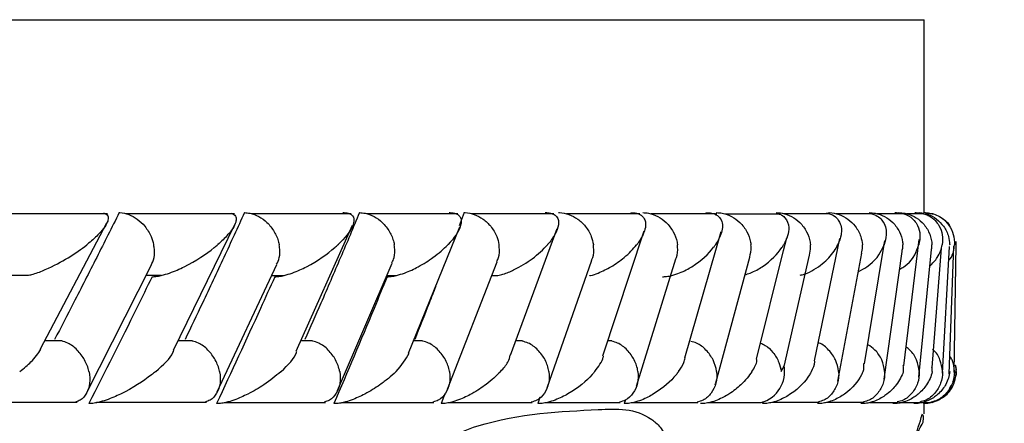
# Model space of a CAD drawing. Header units: millimetres. Extents: x 59 to 109, y 26 to 144.
# Tile 139 of 158: x 89.614 to 90.382, y 91.612 to 91.927. Entities that reach past the tile are written whole.
import ezdxf

# ---------------------------------------------------------------- set-up
doc = ezdxf.new("R2010")
doc.units = ezdxf.units.MM
doc.styles.add('SLDTEXTSTYLE0', font='TXT', dxfattribs={"width": 0.75})
doc.dimstyles.new('SLDDIMSTYLE0', dxfattribs={"dimtxt": 3.5, "dimasz": 3.302, "dimexe": 0, "dimexo": 0.0625, "dimgap": 0.875, "dimtad": 1, "dimdec": 0, "dimlfac": 20, "dimrnd": 1e-09, "dimzin": 12, "dimdsep": 46, "dimtxsty": 'SLDTEXTSTYLE0', "dimsah": 1, "dimcen": 0.09, "dimadec": 0, "dimazin": 3, "dimtfac": 1, "dimtdec": 0, "dimtofl": 0, "dimtmove": 0, "dimatfit": 3, "dimfxl": 0, "dimfrac": 2, "dimtolj": 1, "dimtzin": 12, "dimarcsym": 0})
doc.dimstyles.new('SLDDIMSTYLE1', dxfattribs={"dimtxt": 3.5, "dimasz": 3.302, "dimexe": 0, "dimexo": 0.0625, "dimgap": 0.875, "dimtad": 1, "dimdec": 0, "dimlfac": 20, "dimrnd": 1e-09, "dimzin": 12, "dimdsep": 46, "dimtxsty": 'SLDTEXTSTYLE0', "dimsah": 1, "dimcen": 0.09, "dimadec": 0, "dimazin": 3, "dimtfac": 1, "dimtdec": 0, "dimtmove": 0, "dimatfit": 0, "dimfxl": 0, "dimfrac": 2, "dimtolj": 1, "dimtzin": 12, "dimarcsym": 0})

# ---------------------------------------------------------------- blocks, each defined once
blk = doc.blocks.new('_D')
at = {"color": 7, "linetype": 'Continuous', "lineweight": 18}
for p, q in [((78.88354, 143.66488), (108.55876, 143.66488)), ((107.55876, 143.66488), (107.55876, 76.36081)), ((75.83348, 76.36081), (108.55876, 76.36081))]:
    blk.add_line(p, q, dxfattribs=at)
for points in [[(107.55876, 143.66488), (107.05076, 140.36288), (108.06676, 140.36288)], [(107.55876, 76.36081), (108.06676, 79.66281), (107.05076, 79.66281)]]:
    blk.add_solid(points, dxfattribs=at)
at = {"color": 7, "linetype": 'Continuous', "lineweight": 18, "insert": (103.04702, 105.51852), "char_height": 3.5, "attachment_point": 1, "rotation": 90, "style": 'SLDTEXTSTYLE0'}
blk.add_mtext('1346', dxfattribs=at)
blk = doc.blocks.new('_D_1')
at = {"color": 7, "linetype": 'Continuous', "lineweight": 18}
for p, q in [((75.60571, 99.25793), (98.87561, 99.25793)), ((97.87561, 99.25793), (97.87561, 76.36081)), ((75.83348, 76.36081), (98.87561, 76.36081))]:
    blk.add_line(p, q, dxfattribs=at)
for points in [[(97.87561, 99.25793), (97.36761, 95.95593), (98.38361, 95.95593)], [(97.87561, 76.36081), (98.38361, 79.66281), (97.36761, 79.66281)]]:
    blk.add_solid(points, dxfattribs=at)
at = {"color": 7, "linetype": 'Continuous', "lineweight": 18, "insert": (93.36387, 85.24551), "char_height": 3.5, "attachment_point": 1, "rotation": 90, "style": 'SLDTEXTSTYLE0'}
blk.add_mtext('458', dxfattribs=at)

msp = doc.modelspace()

# ---------------------------------------------------------------- linework, layer by layer
at = {"color": 1, "linetype": 'Continuous', "lineweight": 25}
msp.add_line((85.85632, 91.92748), (90.31905, 91.92748), dxfattribs=at)
at = {"color": 7, "linetype": 'Continuous', "lineweight": 25}
for p, q in [((90.31905, 91.77686), (90.31905, 91.92748)), ((89.96042, 91.77686), (89.9565, 91.76667)), ((90.15707, 91.77686), (90.15649, 91.7747)), ((90.31573, 91.77686), (90.31886, 91.77657)), ((89.6822, 91.77606), (89.5903, 91.77606)), ((89.78133, 91.77605), (89.69638, 91.77605)), ((89.87237, 91.77604), (89.79432, 91.77604)), ((89.95538, 91.77601), (89.88423, 91.77601)), ((90.03041, 91.77596), (89.96616, 91.77596)), ((90.09743, 91.77591), (90.04012, 91.77591)), ((90.15629, 91.77585), (90.10602, 91.77585)), ((90.2069, 91.7758), (90.16378, 91.7758)), ((90.24557, 91.77606), (90.2096, 91.77606)), ((90.27874, 91.77605), (90.25042, 91.77605)), ((90.30312, 91.77604), (90.28237, 91.77604)), ((90.2903, 91.77606), (90.28953, 91.77606)), ((90.31878, 91.77601), (90.30555, 91.77601)), ((90.32575, 91.77596), (90.32004, 91.77596)), ((89.62993, 91.67053), (89.68176, 91.7689)), ((89.7337, 91.66959), (89.78145, 91.76772)), ((89.82941, 91.66864), (89.87339, 91.76706)), ((89.91698, 91.66729), (89.95708, 91.76569)), ((89.99658, 91.66573), (90.03294, 91.76446)), ((90.0686, 91.66506), (90.10071, 91.7627)), ((90.15668, 91.74756), (90.16088, 91.76207)), ((90.20942, 91.74741), (90.21189, 91.75734)), ((90.23343, 91.66111), (90.25329, 91.75662)), ((90.28715, 91.74735), (90.28839, 91.75488)), ((90.30327, 91.65743), (90.31517, 91.75586)), ((90.13241, 91.66358), (90.15668, 91.74756)), ((90.1883, 91.66247), (90.20942, 91.74741)), ((90.27263, 91.6589), (90.28715, 91.74735)), ((90.28779, 91.64689), (90.30201, 91.74661)), ((90.31489, 91.64849), (90.32481, 91.74823)), ((90.32527, 91.65598), (90.33255, 91.74919)), ((90.33321, 91.65153), (90.33883, 91.75057)), ((90.33859, 91.65116), (90.3421, 91.75079)), ((90.34255, 91.65199), (90.34393, 91.75176)), ((89.94745, 91.63905), (89.98606, 91.73859)), ((90.02514, 91.6402), (90.05984, 91.73974)), ((90.09473, 91.64132), (90.1255, 91.74088)), ((90.15662, 91.64411), (90.18301, 91.7422)), ((90.20975, 91.65682), (90.2297, 91.74377)), ((90.25178, 91.64542), (90.27033, 91.74513)), ((89.66595, 91.63603), (89.71636, 91.73552)), ((89.76789, 91.63695), (89.81433, 91.73646)), ((89.8617, 91.63796), (89.90422, 91.73749)), ((89.60659, 91.72806), (89.62076, 91.72806)), ((89.71255, 91.728), (89.72427, 91.728)), ((89.81036, 91.72794), (89.81973, 91.72794)), ((89.90014, 91.72788), (89.90715, 91.72788)), ((89.98188, 91.72783), (89.98659, 91.72783)), ((89.64664, 91.67695), (89.63332, 91.67695)), ((89.74847, 91.67694), (89.73728, 91.67694)), ((89.84224, 91.67691), (89.8331, 91.67691)), ((89.92801, 91.67686), (89.92088, 91.67686)), ((90.0058, 91.67681), (90.00066, 91.67681)), ((90.07557, 91.67675), (90.07245, 91.67675)), ((90.15621, 91.64258), (90.15644, 91.64345)), ((90.33807, 91.638), (90.34023, 91.63957)), ((89.94522, 91.63539), (89.94233, 91.62783)), ((90.01949, 91.63275), (90.0178, 91.62783)), ((89.56585, 91.62889), (89.65868, 91.62889)), ((89.67366, 91.62883), (89.75953, 91.62883)), ((89.77327, 91.62878), (89.85221, 91.62878)), ((89.86477, 91.62872), (89.93682, 91.62872)), ((89.94826, 91.62868), (90.01341, 91.62868)), ((90.02379, 91.62865), (90.08198, 91.62865)), ((90.08609, 91.63065), (90.08523, 91.62783)), ((90.0913, 91.62863), (90.14247, 91.62863)), ((90.15075, 91.62863), (90.19203, 91.62863)), ((90.19342, 91.62956), (90.19304, 91.62783)), ((90.20024, 91.62889), (90.2372, 91.62889)), ((90.24292, 91.62883), (90.27222, 91.62883)), ((90.27666, 91.62878), (90.29838, 91.62878)), ((90.29903, 91.62863), (90.31355, 91.62863)), ((90.30156, 91.62872), (90.31576, 91.62872)), ((90.31775, 91.62868), (90.32442, 91.62868)), ((90.31848, 91.62868), (90.31847, 91.62783)), ((90.31898, 91.62782), (90.31898, 91.62782)), ((90.31905, 91.61997), (90.31905, 91.62782)), ((90.32524, 91.62865), (90.3268, 91.62979)), ((90.31729, 91.61889), (90.31763, 91.61997))]:
    msp.add_line(p, q, dxfattribs=at)
at = {"color": 7, "linetype": 'Continuous', "lineweight": 25, "flags": 128}
msp.add_lwpolyline([(90.33986, 91.64183), (90.33687, 91.63543), (90.33041, 91.63064), (90.32564, 91.62876), (90.32189, 91.62801), (90.31851, 91.62782), (90.31847, 91.62783), (90.31847, 91.62783)], dxfattribs=at)
at = {"color": 7, "linetype": 'Continuous', "lineweight": 25}
msp.add_arc((90.18528, 91.65266), 0.02496, 285.67029, 11.26149, dxfattribs=at)
for points, knots in [([(89.69142, 91.77686), (89.6856, 91.76523), (89.67383, 91.74174), (89.65703, 91.70872), (89.64599, 91.68735), (89.64107, 91.67782)], [0, 0, 0, 0, 0.352175, 0.711325, 1, 1, 1, 1]), ([(89.69142, 91.77686), (89.69162, 91.77686), (89.69405, 91.77684), (89.69896, 91.77582), (89.70576, 91.77207), (89.71195, 91.76611), (89.71619, 91.7591), (89.71784, 91.75407), (89.71828, 91.75195), (89.7183, 91.75186)], [0, 0, 0, 0, 0.016357, 0.206899, 0.398533, 0.599419, 0.830956, 0.993437, 1, 1, 1, 1]), ([(89.78914, 91.77686), (89.78377, 91.76522), (89.77292, 91.74168), (89.75743, 91.70867), (89.74725, 91.68731), (89.74273, 91.67782)], [0, 0, 0, 0, 0.352656, 0.712611, 1, 1, 1, 1]), ([(89.78914, 91.77686), (89.79055, 91.77678), (89.79428, 91.77654), (89.80048, 91.77412), (89.80718, 91.76917), (89.81267, 91.76214), (89.81522, 91.75601), (89.81601, 91.75257), (89.81614, 91.75195), (89.81615, 91.75186)], [0, 0, 0, 0, 0.1157194, 0.3058236, 0.5011589, 0.7256788, 0.9503889, 0.9935026, 1, 1, 1, 1]), ([(89.87878, 91.77686), (89.87387, 91.7652), (89.86393, 91.74164), (89.84974, 91.70863), (89.84041, 91.68728), (89.83628, 91.67782)], [0, 0, 0, 0, 0.353122, 0.713546, 1, 1, 1, 1]), ([(89.86584, 91.77686), (89.86635, 91.77686), (89.86797, 91.77685), (89.87038, 91.77641), (89.87388, 91.77465), (89.87475, 91.77122), (89.8728, 91.76348), (89.86744, 91.75698), (89.86207, 91.7519), (89.86203, 91.75186)], [0, 0, 0, 0, 0.023365, 0.073464, 0.134702, 0.325554, 0.47279, 0.996394, 1, 1, 1, 1]), ([(89.87878, 91.77686), (89.88023, 91.77678), (89.88404, 91.77654), (89.89033, 91.77412), (89.89707, 91.76917), (89.90254, 91.76213), (89.90501, 91.756), (89.90576, 91.75257), (89.90587, 91.75195), (89.90589, 91.75186)], [0, 0, 0, 0, 0.115798, 0.305827, 0.501186, 0.725722, 0.95045, 0.993504, 1, 1, 1, 1]), ([(89.94868, 91.77686), (89.94898, 91.77686), (89.94998, 91.77687), (89.95205, 91.77669), (89.9545, 91.776), (89.95734, 91.77409), (89.95841, 91.77091), (89.95731, 91.76342), (89.95263, 91.75698), (89.94776, 91.7519), (89.94772, 91.75186)], [0, 0, 0, 0, 0.013061, 0.044018, 0.100223, 0.166351, 0.329716, 0.473917, 0.996403, 1, 1, 1, 1]), ([(89.96042, 91.77686), (89.96063, 91.77686), (89.96323, 91.77684), (89.96841, 91.77582), (89.97542, 91.77207), (89.98166, 91.7661), (89.98575, 91.7591), (89.98717, 91.75406), (89.98753, 91.75195), (89.98755, 91.75186)], [0, 0, 0, 0, 0.016717, 0.207054, 0.398547, 0.599316, 0.831052, 0.993496, 1, 1, 1, 1]), ([(90.02349, 91.77686), (90.02356, 91.77686), (90.02474, 91.77688), (90.02714, 91.77669), (90.03038, 91.77568), (90.0339, 91.77271), (90.03438, 91.7672), (90.0315, 91.75977), (90.02766, 91.7546), (90.02538, 91.7519), (90.02535, 91.75186)], [0, 0, 0, 0, 0.002827, 0.050964, 0.110336, 0.207818, 0.453178, 0.721648, 0.996416, 1, 1, 1, 1]), ([(90.03404, 91.77686), (90.03426, 91.77686), (90.0369, 91.77684), (90.04215, 91.77582), (90.04921, 91.77207), (90.05543, 91.76611), (90.05946, 91.7591), (90.06081, 91.75406), (90.06113, 91.75195), (90.06114, 91.75186)], [0, 0, 0, 0, 0.0166628, 0.2070401, 0.3985555, 0.599348, 0.8309926, 0.9934985, 1, 1, 1, 1]), ([(90.09025, 91.77686), (90.09115, 91.77684), (90.09311, 91.7768), (90.09613, 91.77614), (90.09956, 91.77436), (90.10299, 91.76888), (90.10097, 91.76093), (90.09686, 91.75445), (90.09493, 91.7519), (90.0949, 91.75186)], [0, 0, 0, 0, 0.038866, 0.084823, 0.162944, 0.312704, 0.73691, 0.996408, 1, 1, 1, 1]), ([(90.09962, 91.77686), (90.10113, 91.77678), (90.10513, 91.77655), (90.11161, 91.77413), (90.1184, 91.76917), (90.12374, 91.76214), (90.12597, 91.75601), (90.12654, 91.75257), (90.12662, 91.75195), (90.12663, 91.75186)], [0, 0, 0, 0, 0.1156292, 0.3057891, 0.5012124, 0.7257061, 0.9503141, 0.9934992, 1, 1, 1, 1]), ([(90.14888, 91.77686), (90.14952, 91.77686), (90.15123, 91.77684), (90.15414, 91.77637), (90.15774, 91.77492), (90.16202, 91.77049), (90.16205, 91.76246), (90.15876, 91.75558), (90.15634, 91.7519), (90.15631, 91.75186)], [0, 0, 0, 0, 0.027381, 0.072138, 0.141875, 0.269095, 0.620342, 0.996411, 1, 1, 1, 1]), ([(90.15707, 91.77686), (90.15859, 91.77678), (90.16263, 91.77654), (90.16915, 91.77413), (90.17593, 91.76917), (90.18121, 91.76214), (90.18333, 91.75601), (90.18386, 91.75257), (90.18393, 91.75195), (90.18393, 91.75186)], [0, 0, 0, 0, 0.115379, 0.305702, 0.501266, 0.725685, 0.950241, 0.993436, 1, 1, 1, 1]), ([(90.20368, 91.77686), (90.20522, 91.77678), (90.2093, 91.77655), (90.21583, 91.77413), (90.2226, 91.76918), (90.2278, 91.76214), (90.22984, 91.75601), (90.2303, 91.75257), (90.23036, 91.75195), (90.23037, 91.75186)], [0, 0, 0, 0, 0.1152854, 0.3056994, 0.5012988, 0.7256401, 0.9501712, 0.9934353, 1, 1, 1, 1]), ([(90.24438, 91.77686), (90.2446, 91.77686), (90.24737, 91.77684), (90.25278, 91.77582), (90.25991, 91.77207), (90.26597, 91.76611), (90.26964, 91.7591), (90.27068, 91.75407), (90.27084, 91.75195), (90.27085, 91.75186)], [0, 0, 0, 0, 0.016358, 0.206863, 0.398525, 0.599408, 0.830953, 0.993432, 1, 1, 1, 1]), ([(90.27617, 91.77686), (90.27774, 91.77678), (90.28188, 91.77654), (90.28843, 91.77412), (90.29512, 91.76917), (90.30014, 91.76214), (90.30198, 91.75601), (90.30233, 91.75257), (90.30236, 91.75195), (90.30237, 91.75186)], [0, 0, 0, 0, 0.115723, 0.305803, 0.501165, 0.725687, 0.950383, 0.993505, 1, 1, 1, 1]), ([(90.29628, 91.77686), (90.29685, 91.77686), (90.29866, 91.77685), (90.30173, 91.77641), (90.30722, 91.77465), (90.3113, 91.77122), (90.3162, 91.76347), (90.31613, 91.757), (90.31481, 91.7519), (90.3148, 91.75186)], [0, 0, 0, 0, 0.023339, 0.073468, 0.134693, 0.325552, 0.472788, 0.996404, 1, 1, 1, 1]), ([(90.29918, 91.77686), (90.30075, 91.77678), (90.30491, 91.77654), (90.31145, 91.77412), (90.31808, 91.76917), (90.32299, 91.76213), (90.32473, 91.756), (90.32501, 91.75257), (90.32503, 91.75195), (90.32504, 91.75186)], [0, 0, 0, 0, 0.1158133, 0.3058274, 0.5011929, 0.7257235, 0.950452, 0.9935006, 1, 1, 1, 1]), ([(90.31186, 91.77686), (90.31218, 91.77686), (90.31326, 91.77687), (90.31568, 91.77669), (90.31898, 91.776), (90.32377, 91.77409), (90.32778, 91.77091), (90.33325, 91.76342), (90.33388, 91.75698), (90.33308, 91.7519), (90.33308, 91.75186)], [0, 0, 0, 0, 0.013072, 0.044015, 0.100227, 0.166357, 0.329719, 0.47392, 0.996401, 1, 1, 1, 1]), ([(90.3187, 91.77686), (90.31877, 91.77686), (90.32003, 91.77688), (90.32276, 91.77669), (90.32713, 91.77568), (90.3335, 91.77271), (90.33885, 91.7672), (90.34222, 91.75978), (90.34273, 91.75459), (90.34257, 91.7519), (90.34257, 91.75186)], [0, 0, 0, 0, 0.002838, 0.050968, 0.110333, 0.20782, 0.453182, 0.721647, 0.996406, 1, 1, 1, 1]), ([(89.67911, 91.77658), (89.67991, 91.7763), (89.6824, 91.77542), (89.68312, 91.77279), (89.68185, 91.76747), (89.67614, 91.76034), (89.6695, 91.75448), (89.66634, 91.7519), (89.66629, 91.75186)], [0, 0, 0, 0, 0.06537, 0.203557, 0.340631, 0.717963, 0.996195, 1, 1, 1, 1]), ([(89.77861, 91.7765), (89.77941, 91.77619), (89.78183, 91.77528), (89.78282, 91.77274), (89.78222, 91.76747), (89.77727, 91.76036), (89.77121, 91.75446), (89.76829, 91.7519), (89.76825, 91.75186)], [0, 0, 0, 0, 0.065452, 0.199306, 0.332245, 0.717325, 0.996157, 1, 1, 1, 1]), ([(90.20597, 91.77575), (90.20619, 91.77569), (90.20834, 91.77507), (90.21205, 91.77163), (90.21399, 91.76595), (90.21282, 91.75874), (90.2108, 91.75418), (90.20949, 91.7519), (90.20947, 91.75186)], [0, 0, 0, 0, 0.014334, 0.137674, 0.465508, 0.728733, 0.995988, 1, 1, 1, 1]), ([(90.24271, 91.77658), (90.2439, 91.7763), (90.24761, 91.77542), (90.25096, 91.77279), (90.25462, 91.76747), (90.25488, 91.76034), (90.25297, 91.75448), (90.25176, 91.7519), (90.25174, 91.75186)], [0, 0, 0, 0, 0.065357, 0.203545, 0.340624, 0.717962, 0.996197, 1, 1, 1, 1]), ([(90.27643, 91.7765), (90.27761, 91.77619), (90.28121, 91.77528), (90.28468, 91.77274), (90.28893, 91.76747), (90.28995, 91.76035), (90.28868, 91.75446), (90.28773, 91.7519), (90.28772, 91.75186)], [0, 0, 0, 0, 0.06547, 0.199317, 0.332255, 0.717327, 0.99616, 1, 1, 1, 1]), ([(90.32005, 91.77577), (90.32062, 91.77567), (90.32377, 91.77518), (90.32891, 91.77194), (90.33477, 91.76615), (90.3381, 91.75909), (90.33887, 91.75406), (90.33892, 91.75195), (90.33892, 91.75186)], [0, 0, 0, 0, 0.050911, 0.280118, 0.520441, 0.797785, 0.992224, 1, 1, 1, 1]), ([(90.33893, 91.76677), (90.3386, 91.76729), (90.33729, 91.76933), (90.33536, 91.77083), (90.33392, 91.77196)], [0, 0, 0, 0, 0.252484, 1, 1, 1, 1]), ([(90.34392, 91.75054), (90.34396, 91.75081), (90.34419, 91.75209), (90.34392, 91.75337), (90.34371, 91.75439)], [0, 0, 0, 0, 0.209033, 1, 1, 1, 1]), ([(89.62078, 91.72799), (89.62196, 91.72828), (89.62668, 91.72944), (89.63802, 91.73407), (89.65246, 91.74177), (89.66197, 91.74845), (89.66625, 91.75183), (89.66629, 91.75186)], [0, 0, 0, 0, 0.0550583, 0.2192407, 0.5991028, 0.9959965, 1, 1, 1, 1]), ([(89.7163, 91.73555), (89.71721, 91.73755), (89.71918, 91.74186), (89.71903, 91.74773), (89.71844, 91.75116), (89.71831, 91.75178), (89.7183, 91.75186)], [0, 0, 0, 0, 0.414734, 0.894247, 0.986124, 1, 1, 1, 1]), ([(89.71711, 91.72687), (89.71808, 91.72691), (89.72035, 91.727), (89.72517, 91.72796), (89.73304, 91.73041), (89.74894, 91.73758), (89.76032, 91.74524), (89.76733, 91.75108), (89.76821, 91.75183), (89.76825, 91.75186)], [0, 0, 0, 0, 0.042776, 0.100375, 0.193834, 0.386058, 0.920546, 0.996412, 1, 1, 1, 1]), ([(89.81276, 91.72687), (89.81375, 91.72691), (89.81607, 91.727), (89.82089, 91.72796), (89.82867, 91.73042), (89.84407, 91.7376), (89.85473, 91.74527), (89.8612, 91.75109), (89.86199, 91.75183), (89.86203, 91.75186)], [0, 0, 0, 0, 0.042945, 0.100767, 0.194507, 0.38719, 0.921593, 0.996413, 1, 1, 1, 1]), ([(89.81416, 91.73654), (89.81497, 91.73823), (89.8169, 91.74224), (89.81682, 91.74773), (89.81629, 91.75116), (89.81617, 91.75178), (89.81615, 91.75186)], [0, 0, 0, 0, 0.373545, 0.887107, 0.985138, 1, 1, 1, 1]), ([(89.90036, 91.72687), (89.90136, 91.72691), (89.90371, 91.727), (89.90852, 91.72796), (89.91615, 91.7304), (89.92614, 91.73521), (89.93768, 91.74263), (89.94444, 91.74853), (89.94769, 91.75183), (89.94772, 91.75186)], [0, 0, 0, 0, 0.042718, 0.100446, 0.193932, 0.385757, 0.648647, 0.996408, 1, 1, 1, 1]), ([(89.90398, 91.73759), (89.90466, 91.73895), (89.90651, 91.74263), (89.90648, 91.74774), (89.90601, 91.75116), (89.9059, 91.75178), (89.90589, 91.75186)], [0, 0, 0, 0, 0.3224322, 0.8779174, 0.9839498, 1, 1, 1, 1]), ([(89.98582, 91.7387), (89.98634, 91.7397), (89.98807, 91.74304), (89.98807, 91.74774), (89.98765, 91.75116), (89.98756, 91.75178), (89.98755, 91.75186)], [0, 0, 0, 0, 0.259348, 0.866563, 0.982456, 1, 1, 1, 1]), ([(89.98661, 91.72775), (89.98796, 91.72808), (89.99263, 91.72922), (90.0026, 91.73366), (90.01485, 91.74138), (90.02207, 91.7482), (90.02532, 91.75183), (90.02535, 91.75186)], [0, 0, 0, 0, 0.063351, 0.218747, 0.574022, 0.996036, 1, 1, 1, 1]), ([(90.058, 91.72768), (90.05826, 91.72773), (90.06078, 91.72817), (90.06702, 91.73049), (90.07633, 91.73514), (90.08659, 91.74263), (90.09224, 91.74851), (90.09488, 91.75183), (90.0949, 91.75186)], [0, 0, 0, 0, 0.011858, 0.114195, 0.324292, 0.612836, 0.99606, 1, 1, 1, 1]), ([(90.05966, 91.73982), (90.06, 91.74046), (90.06159, 91.74345), (90.06158, 91.74774), (90.06124, 91.75116), (90.06115, 91.75178), (90.06114, 91.75186)], [0, 0, 0, 0, 0.181957, 0.852597, 0.98061, 1, 1, 1, 1]), ([(90.11505, 91.72687), (90.1161, 91.72691), (90.11856, 91.727), (90.12332, 91.72798), (90.13055, 91.73044), (90.1438, 91.73769), (90.15165, 91.74535), (90.15582, 91.75115), (90.15629, 91.75183), (90.15631, 91.75186)], [0, 0, 0, 0, 0.0432992, 0.1010387, 0.1950124, 0.3888637, 0.9279994, 0.9964095, 1, 1, 1, 1]), ([(90.12545, 91.7409), (90.1256, 91.74119), (90.12702, 91.74385), (90.12698, 91.74774), (90.12672, 91.75116), (90.12664, 91.75178), (90.12663, 91.75186)], [0, 0, 0, 0, 0.089643, 0.835758, 0.978431, 1, 1, 1, 1]), ([(90.17929, 91.72837), (90.1807, 91.72882), (90.18621, 91.73054), (90.19803, 91.73771), (90.20539, 91.74528), (90.20903, 91.75111), (90.20945, 91.75183), (90.20947, 91.75186)], [0, 0, 0, 0, 0.076409, 0.296519, 0.911984, 0.995895, 1, 1, 1, 1]), ([(90.18304, 91.7422), (90.18359, 91.74477), (90.18426, 91.74786), (90.18401, 91.75116), (90.18394, 91.75178), (90.18393, 91.75186)], [0, 0, 0, 0, 0.810909, 0.975235, 1, 1, 1, 1]), ([(90.22242, 91.72799), (90.2235, 91.72828), (90.22783, 91.72944), (90.23642, 91.73407), (90.24559, 91.74177), (90.25008, 91.74845), (90.25172, 91.75183), (90.25174, 91.75186)], [0, 0, 0, 0, 0.055039, 0.219225, 0.599102, 0.995994, 1, 1, 1, 1]), ([(90.22953, 91.7438), (90.23001, 91.74585), (90.23061, 91.74841), (90.23043, 91.75116), (90.23038, 91.75178), (90.23037, 91.75186)], [0, 0, 0, 0, 0.7730242, 0.9702704, 1, 1, 1, 1]), ([(90.26765, 91.73073), (90.26997, 91.73201), (90.28033, 91.73776), (90.28492, 91.74525), (90.28742, 91.75108), (90.28771, 91.75183), (90.28772, 91.75186)], [0, 0, 0, 0, 0.200037, 0.896467, 0.995323, 1, 1, 1, 1]), ([(90.27009, 91.74517), (90.27049, 91.74676), (90.27102, 91.74888), (90.2709, 91.75116), (90.27085, 91.75178), (90.27085, 91.75186)], [0, 0, 0, 0, 0.726811, 0.964177, 1, 1, 1, 1]), ([(90.30002, 91.73269), (90.3011, 91.73334), (90.30963, 91.73848), (90.31268, 91.74528), (90.31459, 91.75109), (90.31479, 91.75183), (90.3148, 91.75186)], [0, 0, 0, 0, 0.111803, 0.886357, 0.994795, 1, 1, 1, 1]), ([(90.30176, 91.74666), (90.30205, 91.74776), (90.30248, 91.74939), (90.3024, 91.75116), (90.30237, 91.75178), (90.30237, 91.75186)], [0, 0, 0, 0, 0.649113, 0.953843, 1, 1, 1, 1]), ([(90.3235, 91.73502), (90.32562, 91.73729), (90.33072, 91.74274), (90.33249, 91.74852), (90.33307, 91.75183), (90.33308, 91.75186)], [0, 0, 0, 0, 0.414501, 0.994025, 1, 1, 1, 1]), ([(90.32467, 91.74825), (90.32483, 91.74883), (90.32512, 91.74993), (90.32506, 91.75116), (90.32504, 91.75178), (90.32504, 91.75186)], [0, 0, 0, 0, 0.491862, 0.933161, 1, 1, 1, 1]), ([(90.33821, 91.73968), (90.33859, 91.74009), (90.34216, 91.74395), (90.3423, 91.74819), (90.34257, 91.75183), (90.34257, 91.75186)], [0, 0, 0, 0, 0.104115, 0.991679, 1, 1, 1, 1]), ([(89.71711, 91.72687), (89.71306, 91.71859), (89.69689, 91.68557), (89.68025, 91.65256), (89.66778, 91.62783)], [0, 0, 0, 0, 0.250485, 1, 1, 1, 1]), ([(89.81276, 91.72687), (89.80903, 91.71858), (89.79417, 91.68556), (89.77884, 91.65255), (89.76736, 91.62783)], [0, 0, 0, 0, 0.250978, 1, 1, 1, 1]), ([(89.90036, 91.72687), (89.89695, 91.71857), (89.88339, 91.68556), (89.86936, 91.65255), (89.85885, 91.62783)], [0, 0, 0, 0, 0.25116, 1, 1, 1, 1]), ([(89.93817, 91.7193), (89.93646, 91.71491), (89.93108, 91.70109), (89.92556, 91.68726), (89.9218, 91.67782)], [0, 0, 0, 0, 0.31729, 1, 1, 1, 1]), ([(89.61383, 91.65282), (89.61388, 91.65286), (89.61713, 91.65541), (89.62438, 91.66129), (89.6282, 91.66701), (89.63042, 91.67034)], [0, 0, 0, 0, 0.005752, 0.422789, 1, 1, 1, 1]), ([(89.66785, 91.65282), (89.66783, 91.6529), (89.66717, 91.65597), (89.66484, 91.66207), (89.65904, 91.66979), (89.65253, 91.67505), (89.64819, 91.67626), (89.64657, 91.67671)], [0, 0, 0, 0, 0.007778, 0.289153, 0.570981, 0.840332, 1, 1, 1, 1]), ([(89.7198, 91.65282), (89.71984, 91.65286), (89.72578, 91.65793), (89.73196, 91.66358), (89.73383, 91.66882), (89.73404, 91.66941)], [0, 0, 0, 0, 0.00609, 0.889158, 1, 1, 1, 1]), ([(89.76968, 91.65282), (89.76967, 91.6529), (89.76904, 91.65597), (89.76679, 91.66207), (89.761, 91.66979), (89.75444, 91.67504), (89.75003, 91.67625), (89.74841, 91.67669)], [0, 0, 0, 0, 0.0077938, 0.289834, 0.572365, 0.8423119, 1, 1, 1, 1]), ([(89.86335, 91.65282), (89.86333, 91.6529), (89.86274, 91.65596), (89.86058, 91.66208), (89.8548, 91.66979), (89.84824, 91.67503), (89.84378, 91.67622), (89.84217, 91.67665)], [0, 0, 0, 0, 0.007747, 0.290914, 0.574465, 0.845355, 1, 1, 1, 1]), ([(89.94892, 91.65282), (89.94891, 91.6529), (89.94837, 91.65596), (89.94628, 91.66208), (89.94054, 91.66979), (89.93399, 91.675), (89.92953, 91.67619), (89.92793, 91.67661)], [0, 0, 0, 0, 0.007784, 0.292331, 0.577272, 0.849497, 1, 1, 1, 1]), ([(90.02643, 91.65282), (90.02642, 91.6529), (90.02594, 91.65596), (90.02393, 91.66208), (90.01824, 91.66979), (90.01174, 91.67497), (90.00728, 91.67614), (90.00573, 91.67655)], [0, 0, 0, 0, 0.007826, 0.294079, 0.580713, 0.854555, 1, 1, 1, 1]), ([(90.09587, 91.65282), (90.09585, 91.6529), (90.09543, 91.65596), (90.09351, 91.66208), (90.08788, 91.66978), (90.08144, 91.67493), (90.07699, 91.6761), (90.07549, 91.67649)], [0, 0, 0, 0, 0.007874, 0.295752, 0.584101, 0.859592, 1, 1, 1, 1]), ([(90.15716, 91.65282), (90.15715, 91.6529), (90.15676, 91.65597), (90.15495, 91.66207), (90.1494, 91.66977), (90.14303, 91.67489), (90.13861, 91.67605), (90.13716, 91.67643)], [0, 0, 0, 0, 0.008008, 0.297436, 0.587396, 0.864505, 1, 1, 1, 1]), ([(90.19142, 91.67504), (90.1927, 91.67448), (90.19647, 91.67284), (90.20171, 91.66762), (90.20591, 91.66061), (90.20719, 91.65526), (90.20744, 91.6529), (90.20745, 91.65282)], [0, 0, 0, 0, 0.140949, 0.417978, 0.736774, 0.99089, 1, 1, 1, 1]), ([(90.25233, 91.65282), (90.25233, 91.6529), (90.25205, 91.65597), (90.25044, 91.6621), (90.24501, 91.66967), (90.23983, 91.67429), (90.23663, 91.67524), (90.23638, 91.67532)], [0, 0, 0, 0, 0.0090222, 0.3351257, 0.6617496, 0.9739172, 1, 1, 1, 1]), ([(90.28818, 91.65282), (90.28818, 91.6529), (90.28798, 91.65597), (90.28637, 91.66198), (90.28173, 91.66944), (90.27704, 91.67248), (90.27507, 91.67375)], [0, 0, 0, 0, 0.01005, 0.373627, 0.73779, 1, 1, 1, 1]), ([(90.31514, 91.65282), (90.31513, 91.6529), (90.31497, 91.65596), (90.31345, 91.66194), (90.30965, 91.66861), (90.30599, 91.6711), (90.305, 91.67177)], [0, 0, 0, 0, 0.0113831, 0.4276806, 0.8445563, 1, 1, 1, 1]), ([(90.33328, 91.65282), (90.33328, 91.6529), (90.33319, 91.65597), (90.33168, 91.66189), (90.32861, 91.66799), (90.32575, 91.67006), (90.32548, 91.67026)], [0, 0, 0, 0, 0.012792, 0.480859, 0.949573, 1, 1, 1, 1]), ([(89.81753, 91.65282), (89.81757, 91.65286), (89.82311, 91.65789), (89.8284, 91.66323), (89.82972, 91.66816), (89.82979, 91.66844)], [0, 0, 0, 0, 0.006516, 0.942979, 1, 1, 1, 1]), ([(89.90714, 91.65282), (89.90718, 91.65286), (89.91209, 91.65776), (89.91475, 91.6625), (89.9174, 91.6672)], [0, 0, 0, 0, 0.00709, 1, 1, 1, 1]), ([(89.98869, 91.65282), (89.98872, 91.65286), (89.99098, 91.65538), (89.99485, 91.65974), (89.99591, 91.66396), (89.99637, 91.66581)], [0, 0, 0, 0, 0.007801, 0.565059, 1, 1, 1, 1]), ([(90.06216, 91.65282), (90.06219, 91.65286), (90.06377, 91.6548), (90.06623, 91.65853), (90.06892, 91.66262), (90.0689, 91.66466), (90.0689, 91.6649)], [0, 0, 0, 0, 0.008427, 0.469938, 0.93614, 1, 1, 1, 1]), ([(90.12753, 91.65282), (90.12756, 91.65286), (90.12926, 91.65516), (90.13161, 91.65879), (90.13237, 91.66228), (90.13264, 91.66351)], [0, 0, 0, 0, 0.009492, 0.649065, 1, 1, 1, 1]), ([(90.18471, 91.65282), (90.18474, 91.65286), (90.18657, 91.65576), (90.18855, 91.65899), (90.18867, 91.66207), (90.18868, 91.66233)], [0, 0, 0, 0, 0.010679, 0.917632, 1, 1, 1, 1]), ([(90.34264, 91.65282), (90.34264, 91.6529), (90.34261, 91.65596), (90.3421, 91.66032), (90.33971, 91.66378), (90.33906, 91.66471)], [0, 0, 0, 0, 0.01962, 0.7372995, 1, 1, 1, 1]), ([(90.20745, 91.65282), (90.20747, 91.65285), (90.20841, 91.65432), (90.20909, 91.65594), (90.20976, 91.65753)], [0, 0, 0, 0, 0.021683, 1, 1, 1, 1]), ([(90.23103, 91.65282), (90.23105, 91.65286), (90.23236, 91.65541), (90.23408, 91.65813), (90.23383, 91.66075), (90.23381, 91.66096)], [0, 0, 0, 0, 0.01252, 0.920604, 1, 1, 1, 1]), ([(90.27138, 91.65282), (90.27139, 91.65286), (90.27228, 91.65498), (90.27212, 91.65703), (90.27197, 91.65904)], [0, 0, 0, 0, 0.016344, 1, 1, 1, 1]), ([(90.30276, 91.65282), (90.30277, 91.65286), (90.30329, 91.65447), (90.303, 91.65602), (90.30272, 91.65754)], [0, 0, 0, 0, 0.02158, 1, 1, 1, 1]), ([(90.3253, 91.65282), (90.32531, 91.65286), (90.32555, 91.65396), (90.32525, 91.65502), (90.32495, 91.65605)], [0, 0, 0, 0, 0.031617, 1, 1, 1, 1]), ([(90.33295, 91.63205), (90.3343, 91.63307), (90.33711, 91.6352), (90.34053, 91.63965), (90.34311, 91.64508), (90.34415, 91.65119), (90.34425, 91.6556), (90.34356, 91.65766), (90.34354, 91.65772)], [0, 0, 0, 0, 0.174855, 0.364887, 0.567802, 0.779255, 0.993623, 1, 1, 1, 1]), ([(90.34403, 91.65282), (90.34403, 91.65286), (90.34403, 91.65451), (90.34375, 91.65613), (90.34348, 91.65771)], [0, 0, 0, 0, 0.020992, 1, 1, 1, 1]), ([(89.66785, 91.65282), (89.66787, 91.65274), (89.66852, 91.64968), (89.66888, 91.64357), (89.66642, 91.63587), (89.66242, 91.63075), (89.65888, 91.6296), (89.65772, 91.62923)], [0, 0, 0, 0, 0.00793, 0.297864, 0.588285, 0.865667, 1, 1, 1, 1]), ([(89.7198, 91.65282), (89.71975, 91.65279), (89.71872, 91.65194), (89.71132, 91.64599), (89.6996, 91.63829), (89.68365, 91.63122), (89.67592, 91.62886), (89.67109, 91.62792), (89.66881, 91.62785), (89.66778, 91.62783)], [0, 0, 0, 0, 0.00358, 0.09016, 0.620253, 0.806627, 0.897585, 0.954151, 1, 1, 1, 1]), ([(89.76968, 91.65282), (89.7697, 91.65274), (89.77032, 91.64968), (89.77054, 91.64356), (89.76787, 91.63586), (89.76361, 91.63072), (89.75989, 91.62956), (89.75865, 91.62917)], [0, 0, 0, 0, 0.007888, 0.29631, 0.585087, 0.860889, 1, 1, 1, 1]), ([(89.81753, 91.65282), (89.81749, 91.65279), (89.81366, 91.64936), (89.80597, 91.64334), (89.79343, 91.63589), (89.78312, 91.63119), (89.77552, 91.62885), (89.77071, 91.62792), (89.76839, 91.62785), (89.76736, 91.62783)], [0, 0, 0, 0, 0.003572, 0.362682, 0.622379, 0.807419, 0.898025, 0.954551, 1, 1, 1, 1]), ([(89.86335, 91.65282), (89.86336, 91.65274), (89.86393, 91.64968), (89.86403, 91.64356), (89.86114, 91.63585), (89.85663, 91.63068), (89.85274, 91.62951), (89.85141, 91.62911)], [0, 0, 0, 0, 0.0078344, 0.2945603, 0.5817792, 0.8559222, 1, 1, 1, 1]), ([(89.90714, 91.65282), (89.90711, 91.65279), (89.90531, 91.65104), (89.90145, 91.64753), (89.89375, 91.64166), (89.88448, 91.63585), (89.87453, 91.63118), (89.86705, 91.62884), (89.86226, 91.62792), (89.8599, 91.62785), (89.85885, 91.62783)], [0, 0, 0, 0, 0.00358, 0.18478, 0.364576, 0.623237, 0.807725, 0.898208, 0.954736, 1, 1, 1, 1]), ([(89.94892, 91.65282), (89.94894, 91.65274), (89.94944, 91.64968), (89.94944, 91.64356), (89.94633, 91.63584), (89.94156, 91.63064), (89.93751, 91.62946), (89.93608, 91.62905)], [0, 0, 0, 0, 0.0077854, 0.2929023, 0.5783767, 0.8509765, 1, 1, 1, 1]), ([(89.98869, 91.65282), (89.98865, 91.65279), (89.98555, 91.64949), (89.97913, 91.64355), (89.96798, 91.6361), (89.95824, 91.63132), (89.95074, 91.62886), (89.94593, 91.62798), (89.9434, 91.62776), (89.94234, 91.62783), (89.94233, 91.62783)], [0, 0, 0, 0, 0.003582, 0.349527, 0.614357, 0.80375, 0.895991, 0.953188, 0.999226, 1, 1, 1, 1]), ([(90.02643, 91.65282), (90.02645, 91.65274), (90.0269, 91.64968), (90.02677, 91.64356), (90.02345, 91.63584), (90.01845, 91.63062), (90.01426, 91.62943), (90.01274, 91.629)], [0, 0, 0, 0, 0.00775, 0.291423, 0.57559, 0.846871, 1, 1, 1, 1]), ([(90.06216, 91.65282), (90.06213, 91.65279), (90.06149, 91.65202), (90.0564, 91.64611), (90.04748, 91.6384), (90.03353, 91.6313), (90.0262, 91.62884), (90.02142, 91.628), (90.01887, 91.62773), (90.01781, 91.62783), (90.0178, 91.62783)], [0, 0, 0, 0, 0.0035841, 0.0814851, 0.6158106, 0.8044309, 0.8963743, 0.9534428, 0.9994991, 1, 1, 1, 1]), ([(90.09587, 91.65282), (90.09588, 91.65274), (90.09629, 91.64968), (90.09602, 91.64357), (90.0925, 91.63584), (90.08729, 91.6306), (90.08296, 91.6294), (90.08138, 91.62897)], [0, 0, 0, 0, 0.007726, 0.290427, 0.573542, 0.84386, 1, 1, 1, 1]), ([(90.12753, 91.65282), (90.12751, 91.65279), (90.1269, 91.65196), (90.12232, 91.64602), (90.11407, 91.63832), (90.10073, 91.63124), (90.09359, 91.62886), (90.08886, 91.62794), (90.08631, 91.62783), (90.08524, 91.62783), (90.08523, 91.62783)], [0, 0, 0, 0, 0.003579, 0.0878, 0.619062, 0.806032, 0.897251, 0.953964, 0.999873, 1, 1, 1, 1]), ([(90.15716, 91.65282), (90.15717, 91.65274), (90.15751, 91.64968), (90.15713, 91.64357), (90.15341, 91.63585), (90.148, 91.63059), (90.14357, 91.62939), (90.14193, 91.62895)], [0, 0, 0, 0, 0.00771, 0.289715, 0.572116, 0.841854, 1, 1, 1, 1]), ([(90.18471, 91.65282), (90.18469, 91.65279), (90.18255, 91.64939), (90.17767, 91.6434), (90.16838, 91.63594), (90.15985, 91.63122), (90.15289, 91.62885), (90.14822, 91.62794), (90.14564, 91.62783), (90.14456, 91.62783), (90.14456, 91.62783)], [0, 0, 0, 0, 0.003573, 0.359162, 0.621358, 0.807347, 0.897957, 0.954256, 0.999831, 1, 1, 1, 1]), ([(90.23103, 91.65282), (90.23101, 91.65279), (90.23057, 91.65196), (90.22711, 91.64602), (90.22032, 91.63831), (90.20815, 91.63123), (90.20136, 91.62885), (90.19673, 91.62794), (90.19414, 91.62783), (90.19305, 91.62783), (90.19304, 91.62783)], [0, 0, 0, 0, 0.003575, 0.088012, 0.620452, 0.806995, 0.897761, 0.9541, 0.999605, 1, 1, 1, 1]), ([(90.27138, 91.65282), (90.27136, 91.65279), (90.27099, 91.65194), (90.26819, 91.64599), (90.26214, 91.63829), (90.25067, 91.63122), (90.24409, 91.62886), (90.23948, 91.62792), (90.23694, 91.62785), (90.2358, 91.62783)], [0, 0, 0, 0, 0.003581, 0.090157, 0.620254, 0.806625, 0.897587, 0.954143, 1, 1, 1, 1]), ([(90.25233, 91.65282), (90.25234, 91.65274), (90.25259, 91.64968), (90.25196, 91.64357), (90.24786, 91.63587), (90.2424, 91.63075), (90.23814, 91.6296), (90.23675, 91.62923)], [0, 0, 0, 0, 0.007932, 0.297867, 0.588278, 0.865677, 1, 1, 1, 1]), ([(90.30276, 91.65282), (90.30275, 91.65279), (90.30165, 91.64936), (90.29855, 91.64334), (90.2914, 91.63589), (90.28418, 91.63119), (90.27783, 91.62885), (90.2733, 91.62792), (90.27077, 91.62785), (90.26964, 91.62783)], [0, 0, 0, 0, 0.003574, 0.362685, 0.622377, 0.807437, 0.898033, 0.95456, 1, 1, 1, 1]), ([(90.28818, 91.65282), (90.28819, 91.65274), (90.28838, 91.64968), (90.28764, 91.64356), (90.28336, 91.63586), (90.2777, 91.63072), (90.27332, 91.62956), (90.27185, 91.62917)], [0, 0, 0, 0, 0.0078854, 0.2962983, 0.5850666, 0.8608641, 1, 1, 1, 1]), ([(90.3253, 91.65282), (90.3253, 91.65279), (90.32491, 91.65104), (90.32379, 91.64753), (90.32061, 91.64166), (90.31564, 91.63585), (90.30889, 91.63118), (90.30276, 91.62884), (90.29832, 91.62792), (90.29578, 91.62785), (90.29465, 91.62783)], [0, 0, 0, 0, 0.0035757, 0.184774, 0.3645719, 0.6232327, 0.8077267, 0.8982019, 0.9547291, 1, 1, 1, 1]), ([(90.31514, 91.65282), (90.31514, 91.65274), (90.31527, 91.64968), (90.31441, 91.64356), (90.30997, 91.63585), (90.30412, 91.63068), (90.29963, 91.62951), (90.29808, 91.62911)], [0, 0, 0, 0, 0.0078384, 0.2945664, 0.5817948, 0.8559545, 1, 1, 1, 1]), ([(90.33906, 91.65282), (90.33905, 91.65279), (90.33867, 91.64949), (90.33688, 91.64355), (90.3314, 91.6361), (90.32508, 91.63132), (90.31911, 91.62886), (90.31471, 91.62798), (90.3121, 91.62776), (90.31095, 91.62783), (90.31093, 91.62783)], [0, 0, 0, 0, 0.003577, 0.349523, 0.614368, 0.803751, 0.896005, 0.953193, 0.999232, 1, 1, 1, 1]), ([(90.33328, 91.65282), (90.33328, 91.65274), (90.33336, 91.64968), (90.33238, 91.64356), (90.32778, 91.63585), (90.32176, 91.63064), (90.31716, 91.62946), (90.31553, 91.62905)], [0, 0, 0, 0, 0.007787, 0.2929, 0.578377, 0.850952, 1, 1, 1, 1]), ([(90.34264, 91.65282), (90.34264, 91.65274), (90.34267, 91.64968), (90.34157, 91.64356), (90.33682, 91.63584), (90.33065, 91.63062), (90.32596, 91.62943), (90.32427, 91.629)], [0, 0, 0, 0, 0.007753, 0.291421, 0.575599, 0.846854, 1, 1, 1, 1]), ([(90.34403, 91.65282), (90.34403, 91.65279), (90.34402, 91.65202), (90.34404, 91.64927), (90.3424, 91.64664), (90.34122, 91.64473)], [0, 0, 0, 0, 0.012531, 0.285188, 1, 1, 1, 1]), ([(90.10783, 91.43827), (90.10707, 91.42133), (90.10512, 91.37776), (90.10332, 91.3156), (90.0953, 91.27128), (90.08542, 91.23833), (90.06935, 91.20854), (90.03957, 91.19182), (90.00172, 91.20479), (89.96135, 91.25426), (89.93144, 91.33041), (89.91703, 91.41131), (89.91465, 91.47743), (89.92031, 91.53268), (89.93232, 91.57492), (89.9501, 91.60334), (89.99791, 91.62034), (90.05126, 91.62224), (90.09602, 91.62479), (90.11322, 91.61013), (90.11852, 91.60108), (90.12197, 91.58833), (90.12354, 91.57502), (90.12373, 91.55881), (90.12264, 91.54825), (90.12199, 91.54192)], [0, 0, 0, 0, 0.033052, 0.085024, 0.118228, 0.129569, 0.172985, 0.228261, 0.301974, 0.376413, 0.450984, 0.502259, 0.543379, 0.576527, 0.609904, 0.640198, 0.675367, 0.845989, 0.931325, 0.94569, 0.960158, 0.969378, 0.978629, 0.987196, 1, 1, 1, 1]), ([(90.31172, 91.59548), (90.31203, 91.59737), (90.31292, 91.6029), (90.31344, 91.60259), (90.31618, 91.61165), (90.31851, 91.61111), (90.31838, 91.61817), (90.31836, 91.61901)], [0, 0, 0, 0, 0.091619, 0.267588, 0.555132, 0.947044, 1, 1, 1, 1])]:
    msp.add_open_spline(points, degree=3, knots=knots, dxfattribs=at)
at = {"color": 1, "linetype": 'Continuous', "lineweight": 25}
msp.add_open_spline([(90.30872, 91.55565), (90.309, 91.56192), (90.30986, 91.58157), (90.31214, 91.60287), (90.31701, 91.61705), (90.31717, 91.61809), (90.31729, 91.61889)], degree=3, knots=[0, 0, 0, 0, 0.073011, 0.228872, 0.409821, 1, 1, 1, 1], dxfattribs=at)

# ---------------------------------------------------------------- dimensions: what is measured, and where the dimension line sits
at = {"color": 7, "linetype": 'Continuous', "lineweight": 18}
for base, p1, dimstyle, picture, middle in [((107.55876, 76.36081), (77.88354, 143.66488), 'SLDDIMSTYLE0', '_D', (107.55876, 110.69074)), ((97.87561, 76.36081), (74.60571, 99.25793), 'SLDDIMSTYLE1', '_D_1', (97.87561, 89.12468))]:
    dim = msp.add_linear_dim(base=base, p1=p1, p2=(74.83348, 76.36081), angle=90, dimstyle=dimstyle, dxfattribs=at)
    dim.commit()
    dim.dimension.update_dxf_attribs({"geometry": picture, "text_midpoint": middle, "dimtype": 160})

doc.saveas('drawing.dxf')
